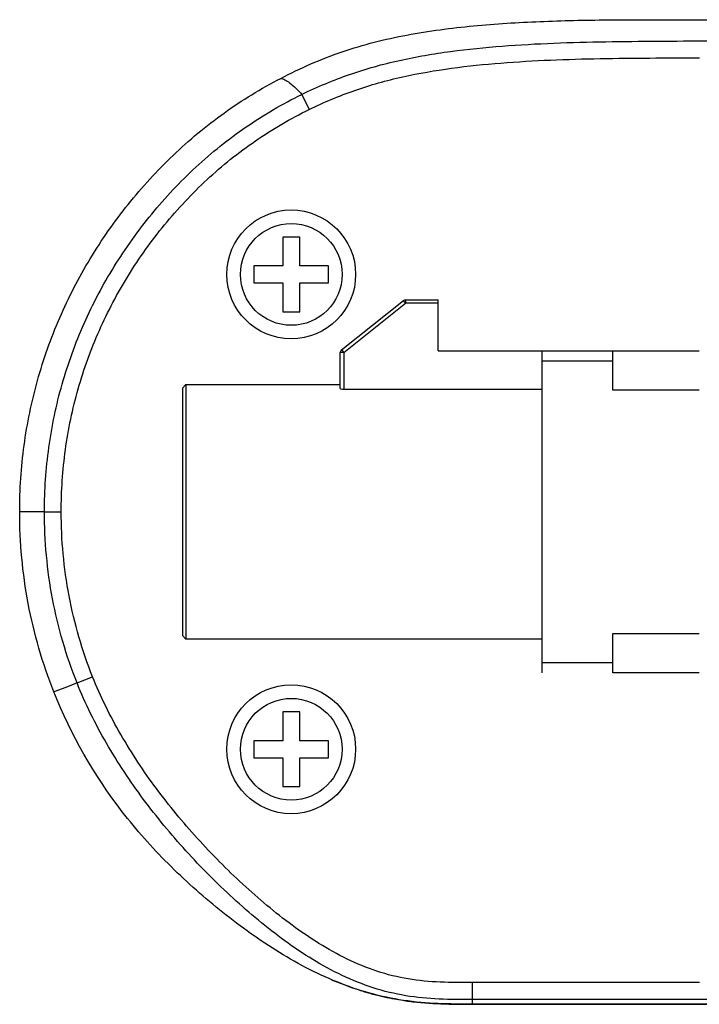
# Model space of a CAD drawing. Header units: millimetres. Extents: x 2163 to 2692, y -1564 to -1190.
# Tile 38 of 47: x 2512 to 2532, y -1361 to -1332. Entities that reach past the tile are written whole.
import ezdxf

# ---------------------------------------------------------------- set-up
doc = ezdxf.new("R2010")
doc.units = ezdxf.units.MM

msp = doc.modelspace()

# ---------------------------------------------------------------- linework, layer by layer
at = {"color": 7, "linetype": 'Continuous'}
for p, q in [((2520.032, -1334.091), (2520.25, -1334.535)), ((2519.472, -1338.299), (2519.472, -1339.149)), ((2519.972, -1338.299), (2519.472, -1338.299)), ((2519.972, -1339.149), (2519.972, -1338.299)), ((2518.622, -1339.149), (2518.622, -1339.649)), ((2519.472, -1339.149), (2518.622, -1339.149)), ((2520.822, -1339.149), (2519.972, -1339.149)), ((2520.822, -1339.649), (2520.822, -1339.149)), ((2518.622, -1339.649), (2519.472, -1339.649)), ((2519.472, -1339.649), (2519.472, -1340.499)), ((2519.972, -1340.499), (2519.972, -1339.649)), ((2519.972, -1339.649), (2520.822, -1339.649)), ((2521.208, -1341.618), (2523.033, -1340.17)), ((2521.27, -1341.696), (2523.095, -1340.248)), ((2523.095, -1340.248), (2523.033, -1340.17)), ((2523.095, -1340.148), (2523.095, -1340.248)), ((2523.095, -1340.148), (2524.06, -1340.148)), ((2524.06, -1340.248), (2523.095, -1340.248)), ((2524.06, -1341.649), (2524.06, -1340.148)), ((2519.472, -1340.499), (2519.972, -1340.499)), ((2521.17, -1342.758), (2521.17, -1341.696)), ((2521.27, -1341.696), (2521.17, -1341.696)), ((2521.208, -1341.618), (2521.27, -1341.696)), ((2521.27, -1341.696), (2521.27, -1342.784)), ((2524.06, -1341.65), (2531.76, -1341.65)), ((2527.11, -1341.649), (2527.11, -1351.145)), ((2529.21, -1342.813), (2529.21, -1341.649)), ((2527.11, -1341.947), (2529.21, -1341.947)), ((2516.61, -1342.648), (2516.51, -1342.748)), ((2516.61, -1342.648), (2516.61, -1350.148)), ((2516.61, -1342.648), (2521.17, -1342.648)), ((2516.51, -1342.748), (2516.51, -1350.048)), ((2521.27, -1342.784), (2527.11, -1342.784)), ((2531.76, -1342.812), (2529.21, -1342.814)), ((2512.088, -1346.395), (2511.71, -1346.394)), ((2512.442, -1346.395), (2512.088, -1346.395)), ((2512.442, -1346.396), (2512.936, -1346.396)), ((2516.51, -1350.048), (2516.61, -1350.148)), ((2527.11, -1350.148), (2516.61, -1350.148)), ((2529.21, -1349.982), (2531.76, -1349.983)), ((2529.21, -1351.145), (2529.21, -1349.983)), ((2529.21, -1350.849), (2527.11, -1350.849)), ((2513.402, -1351.444), (2513.86, -1351.261)), ((2531.76, -1351.141), (2529.21, -1351.141)), ((2513.071, -1351.573), (2512.719, -1351.708)), ((2513.402, -1351.444), (2513.071, -1351.573)), ((2519.472, -1352.299), (2519.472, -1353.149)), ((2519.972, -1352.299), (2519.472, -1352.299)), ((2519.972, -1353.149), (2519.972, -1352.299)), ((2518.622, -1353.149), (2518.622, -1353.649)), ((2519.472, -1353.149), (2518.622, -1353.149)), ((2520.822, -1353.149), (2519.972, -1353.149)), ((2520.822, -1353.649), (2520.822, -1353.149)), ((2518.622, -1353.649), (2519.472, -1353.649)), ((2519.472, -1353.649), (2519.472, -1354.499)), ((2519.972, -1354.499), (2519.972, -1353.649)), ((2519.972, -1353.649), (2520.822, -1353.649)), ((2519.472, -1354.499), (2519.972, -1354.499)), ((2525.072, -1360.779), (2525.071, -1360.279)), ((2531.762, -1360.279), (2525.071, -1360.279)), ((2525.072, -1360.914), (2525.072, -1360.779)), ((2532.062, -1360.779), (2525.072, -1360.779)), ((2568.222, -1360.914), (2525.072, -1360.914)), ((2525.072, -1360.918), (2568.222, -1360.918))]:
    msp.add_line(p, q, dxfattribs=at)
for centre, radius in [((2519.722, -1339.398), 1.9), ((2519.722, -1339.399), 1.5), ((2519.722, -1353.398), 1.9), ((2519.722, -1353.399), 1.5)]:
    msp.add_circle(centre, radius, dxfattribs=at)
for centre, radius, start, end in [((2523.095, -1340.248), 0.1, 90, 128.4373), ((2521.27, -1341.696), 0.1, 128.4373, 180), ((2524.702, -1351.324), 9.645, 246.8211, 249.5068), ((2524.53, -1351.777), 9.161, 249.5251, 250.176), ((2524.395, -1352.159), 8.755, 250.1615, 252.8243), ((2524.283, -1352.512), 8.385, 252.8395, 253.8963), ((2524.294, -1352.475), 8.424, 253.8992, 256.3679), ((2524.306, -1352.423), 8.477, 256.3663, 257.4729), ((2524.314, -1352.388), 8.514, 257.4735, 259.5482), ((2524.319, -1352.359), 8.542, 259.5478, 261.1972), ((2524.321, -1352.348), 8.554, 261.1971, 262.4342)]:
    msp.add_arc(centre, radius, start, end, dxfattribs=at)
for points, knots in [([(2519.41, -1333.617), (2519.994, -1333.314), (2520.903, -1332.916), (2522.166, -1332.541), (2523.456, -1332.26), (2525.09, -1332.048), (2526.734, -1331.949), (2528.055, -1331.906), (2529.324, -1331.888), (2530.805, -1331.888), (2532.496, -1331.889), (2534.681, -1331.89), (2537.428, -1331.89), (2540.728, -1331.89), (2544.028, -1331.891), (2548.426, -1331.891), (2553.925, -1331.892), (2560.525, -1331.892), (2567.124, -1331.892), (2571.522, -1331.893), (2573.722, -1331.893)], [0, 0, 0, 0, 0.03619, 0.054289, 0.0724, 0.108689, 0.144792, 0.162892, 0.181371, 0.214576, 0.244325, 0.274315, 0.334752, 0.395335, 0.45578, 0.516193, 0.637181, 0.75814, 0.879069, 1, 1, 1, 1]), ([(2520.032, -1334.091), (2520.49, -1333.866), (2521.434, -1333.471), (2522.912, -1333.063), (2524.421, -1332.806), (2525.944, -1332.655), (2527.472, -1332.57), (2529.511, -1332.521), (2531.04, -1332.517), (2532.06, -1332.511)], [0, 0, 0, 0, 0.125012, 0.250021, 0.375028, 0.50004, 0.625034, 0.750023, 1, 1, 1, 1]), ([(2520.25, -1334.535), (2520.688, -1334.32), (2521.591, -1333.942), (2523.004, -1333.549), (2524.449, -1333.303), (2525.907, -1333.154), (2527.369, -1333.071), (2528.833, -1333.029), (2530.297, -1333.017), (2531.273, -1333.011), (2531.762, -1333.008)], [0, 0, 0, 0, 0.12495, 0.249914, 0.37491, 0.499921, 0.624939, 0.749957, 0.874979, 1, 1, 1, 1]), ([(2511.71, -1346.394), (2511.711, -1345.741), (2511.797, -1344.434), (2512.193, -1342.511), (2512.85, -1340.66), (2513.753, -1338.916), (2514.88, -1337.308), (2516.202, -1335.857), (2517.712, -1334.601), (2518.831, -1333.918), (2519.41, -1333.617)], [0, 0, 0, 0, 0.125009, 0.250002, 0.375009, 0.499999, 0.625013, 0.750023, 0.875007, 1, 1, 1, 1]), ([(2519.41, -1333.617), (2519.452, -1333.622), (2519.547, -1333.658), (2519.766, -1333.807), (2519.922, -1333.968), (2520.032, -1334.091)], [0, 0, 0, 0, 0.160555, 0.376217, 1, 1, 1, 1]), ([(2512.442, -1346.395), (2512.442, -1345.762), (2512.528, -1344.492), (2512.919, -1342.625), (2513.57, -1340.832), (2514.462, -1339.145), (2515.572, -1337.596), (2516.875, -1336.203), (2518.365, -1335.012), (2519.463, -1334.37), (2520.032, -1334.091)], [0, 0, 0, 0, 0.12503, 0.250054, 0.375072, 0.500076, 0.625076, 0.750063, 0.875032, 1, 1, 1, 1]), ([(2512.936, -1346.396), (2512.936, -1345.785), (2513.018, -1344.561), (2513.395, -1342.761), (2514.023, -1341.033), (2514.882, -1339.408), (2515.953, -1337.914), (2517.207, -1336.571), (2518.643, -1335.422), (2519.702, -1334.804), (2520.25, -1334.535)], [0, 0, 0, 0, 0.12503, 0.250054, 0.375072, 0.500076, 0.625077, 0.750063, 0.875032, 1, 1, 1, 1]), ([(2521.17, -1342.758), (2521.17, -1342.762), (2521.181, -1342.77), (2521.214, -1342.78), (2521.247, -1342.784), (2521.27, -1342.784)], [0, 0, 0, 0, 0.113284, 0.328182, 1, 1, 1, 1]), ([(2512.719, -1351.708), (2512.385, -1350.866), (2511.875, -1349.115), (2511.71, -1347.299), (2511.71, -1346.394)], [0, 0, 0, 0, 0.500002, 1, 1, 1, 1]), ([(2513.402, -1351.444), (2513.083, -1350.644), (2512.598, -1348.98), (2512.441, -1347.255), (2512.442, -1346.395)], [0, 0, 0, 0, 0.500491, 1, 1, 1, 1]), ([(2513.86, -1351.261), (2513.554, -1350.491), (2513.087, -1348.887), (2512.936, -1347.225), (2512.936, -1346.396)], [0, 0, 0, 0, 0.499973, 1, 1, 1, 1]), ([(2525.071, -1360.279), (2524.754, -1360.279), (2524.12, -1360.28), (2523.171, -1360.196), (2522.244, -1359.965), (2521.363, -1359.601), (2520.531, -1359.136), (2519.484, -1358.419), (2518.271, -1357.394), (2516.93, -1356.044), (2515.716, -1354.576), (2514.664, -1352.988), (2514.095, -1351.85), (2513.86, -1351.261)], [0, 0, 0, 0, 0.062521, 0.12502, 0.187508, 0.250013, 0.31253, 0.375052, 0.500051, 0.625061, 0.750063, 0.87505, 1, 1, 1, 1]), ([(2525.072, -1360.779), (2524.742, -1360.779), (2524.083, -1360.78), (2523.097, -1360.69), (2522.134, -1360.455), (2520.909, -1359.962), (2519.504, -1359.083), (2517.989, -1357.812), (2516.592, -1356.412), (2515.33, -1354.888), (2514.236, -1353.239), (2513.645, -1352.056), (2513.402, -1351.444)], [0, 0, 0, 0, 0.06253, 0.125039, 0.187541, 0.250055, 0.374974, 0.499984, 0.625009, 0.750028, 0.875032, 1, 1, 1, 1]), ([(2525.072, -1360.914), (2524.392, -1360.915), (2523.025, -1360.892), (2521.043, -1360.327), (2519.236, -1359.363), (2517.585, -1358.158), (2516.059, -1356.798), (2514.25, -1354.766), (2513.22, -1352.968), (2512.719, -1351.708)], [0, 0, 0, 0, 0.125075, 0.249987, 0.375029, 0.500149, 0.62529, 0.750402, 1, 1, 1, 1])]:
    msp.add_open_spline(points, degree=3, knots=knots, dxfattribs=at)
msp.add_open_spline([(2523.195, -1360.828), (2523.816, -1360.91), (2524.445, -1360.919), (2525.072, -1360.918)], degree=3, dxfattribs=at)

doc.saveas('drawing.dxf')
